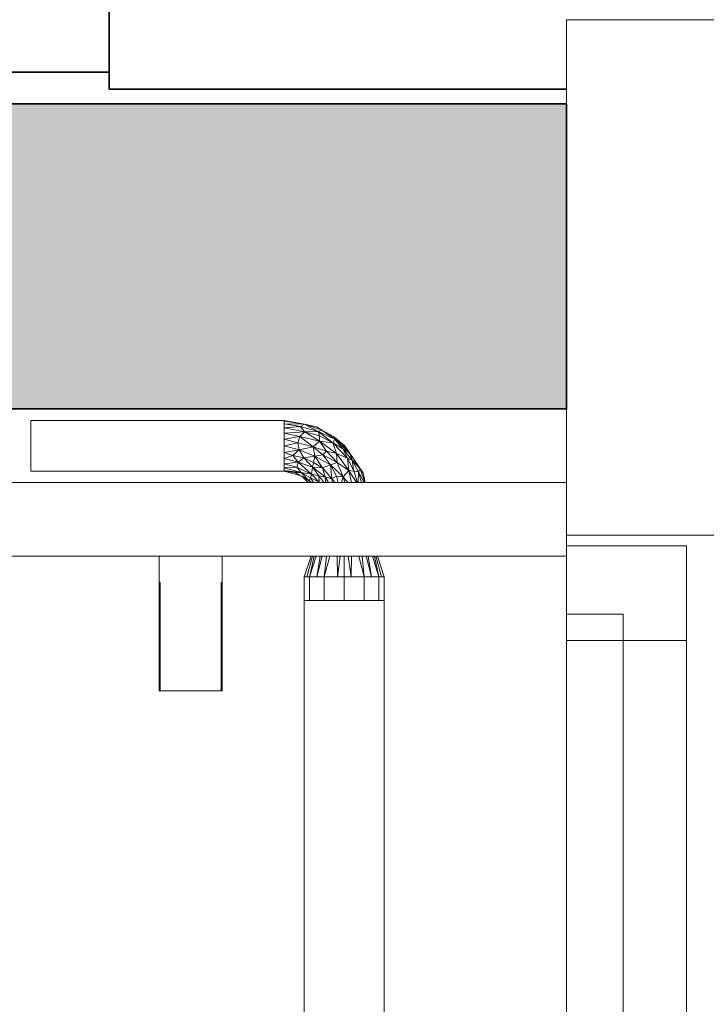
# Model space of a CAD drawing. Header units: millimetres. Extents: x 61846 to 198573, y 13020 to 52988.
# Tile 67 of 150: x 131346 to 131999, y 19364 to 20300. Entities that reach past the tile are written whole.
import ezdxf

# ---------------------------------------------------------------- set-up
doc = ezdxf.new("R2010")
doc.units = ezdxf.units.MM
for name, color, linetype, lineweight in [('A-COLS', 52, 'Continuous', 35), ('A-DOOR', 31, 'Continuous', 18), ('A-FLOR', 192, 'Continuous', 50), ('A-GENM', 13, 'Continuous', 18), ('E-LITE-EQPM', 33, 'Continuous', 18), ('I-WALL', 2, 'Continuous', 25), ('P-PIPE', 3, 'Continuous', 18), ('S-BEAM', 12, 'Continuous', 35)]:
    doc.layers.add(name, color=color, linetype=linetype, lineweight=lineweight)

# ---------------------------------------------------------------- blocks, each defined once
blk = doc.blocks.new('Pipe Types_NLRS_65_PI_UN_Staal - sprinkler_DNL_4335357 - Pipe Types_NLRS_65_PI_UN_Staal - sprinkler_DNL_4335357-455560-GZ lierenkamer 1')
at = {"layer": 'P-PIPE', "color": 7, "lineweight": 9}
for p, q in [((67106.95, 19748), (67106.95, 17310)), ((67106.95, 19748), (67183.05, 19748)), ((67183.05, 17310), (67183.05, 19748))]:
    blk.add_line(p, q, dxfattribs=at)
blk = doc.blocks.new('NLRS_50_PIF_UN_Staal bocht_gen_ISR_NLRS_65_PIF_UN_Staal bocht - sprinkler_DNL_6881625 - NLRS_50_PIF_UN_Staal bocht_gen_ISR_NLRS_65_PIF_UN_Staal bocht - sprinkler_DNL_6881625-484799-GZ lierenkamer 1')
at = {"layer": 'P-PIPE', "color": 7, "lineweight": 9}
for p, q in [((67088, 19918.33), (67088, 19919.15)), ((67088, 19919.15), (67088, 19918.33)), ((67088, 19919.15), (67103.53, 19916.06)), ((67088, 19915.91), (67088, 19918.33)), ((67088, 19918.33), (67107.28, 19915.51)), ((67088, 19912.08), (67088, 19915.91)), ((67088, 19915.91), (67107.28, 19915.51)), ((67088, 19915.91), (67103.08, 19913.38)), ((67107.28, 19915.51), (67103.08, 19913.38)), ((67107.28, 19915.51), (67103.53, 19916.06)), ((67103.53, 19916.06), (67119.06, 19912.97)), ((67103.53, 19916.06), (67107.28, 19915.51)), ((67107.28, 19915.51), (67119.06, 19912.97)), ((67119.06, 19912.97), (67107.28, 19915.51)), ((67123.86, 19909.9), (67107.28, 19915.51)), ((67120.35, 19908.61), (67107.28, 19915.51)), ((67088, 19912.08), (67103.08, 19913.38)), ((67088, 19907.08), (67088, 19912.08)), ((67088, 19912.08), (67107.63, 19908.24)), ((67088, 19907.08), (67107.63, 19908.24)), ((67088, 19907.08), (67102.85, 19903.7)), ((67088, 19901.25), (67088, 19907.07)), ((67107.63, 19908.24), (67102.85, 19903.7)), ((67120.35, 19908.61), (67103.08, 19913.38)), ((67107.63, 19908.24), (67103.08, 19913.38)), ((67120.35, 19908.61), (67107.63, 19908.24)), ((67107.63, 19908.24), (67121.48, 19904.33)), ((67107.63, 19908.24), (67121.63, 19899.26)), ((67123.86, 19909.9), (67119.06, 19912.97)), ((67119.06, 19912.97), (67132.22, 19904.18)), ((67119.06, 19912.97), (67123.86, 19909.9)), ((67123.86, 19909.9), (67120.35, 19908.61)), ((67120.35, 19908.61), (67136.05, 19901.23)), ((67120.35, 19908.61), (67121.48, 19904.33)), ((67120.35, 19908.61), (67134.08, 19897.77)), ((67123.86, 19909.9), (67134.65, 19903.86)), ((67123.86, 19909.9), (67136.05, 19901.23)), ((67088, 19901.25), (67102.85, 19903.7)), ((67088, 19895), (67088, 19901.25)), ((67088, 19901.25), (67100.94, 19897.85)), ((67088, 19895), (67100.94, 19897.85)), ((67102.85, 19903.7), (67100.94, 19897.85)), ((67102.26, 19891.22), (67100.94, 19897.85)), ((67100.94, 19897.85), (67115.55, 19894.09)), ((67121.63, 19899.26), (67102.85, 19903.7)), ((67102.85, 19903.7), (67115.55, 19894.09)), ((67121.63, 19899.26), (67115.55, 19894.09)), ((67121.48, 19904.33), (67121.63, 19899.26)), ((67121.48, 19904.33), (67134.08, 19897.77)), ((67137.62, 19887.62), (67121.63, 19899.26)), ((67121.63, 19899.26), (67134.08, 19897.77)), ((67121.63, 19899.26), (67128.13, 19890.05)), ((67136.05, 19901.23), (67134.08, 19897.77)), ((67137.62, 19887.62), (67134.08, 19897.77)), ((67148.19, 19883.1), (67134.08, 19897.77)), ((67134.08, 19897.77), (67143.58, 19892.25)), ((67134.65, 19903.86), (67145.38, 19895.38)), ((67136.05, 19901.23), (67134.65, 19903.86)), ((67143.44, 19896.49), (67134.65, 19903.86)), ((67136.05, 19901.23), (67149.93, 19888.2)), ((67136.05, 19901.23), (67143.58, 19892.25)), ((67136.05, 19901.23), (67143.44, 19896.49)), ((67145.38, 19895.38), (67137.31, 19901.76)), ((67145.38, 19895.38), (67139.17, 19899.53)), ((67149.93, 19888.2), (67143.44, 19896.49)), ((67154.18, 19882.22), (67143.44, 19896.49)), ((67154.18, 19882.22), (67143.44, 19896.49)), ((67149.93, 19888.2), (67143.44, 19896.49)), ((67143.44, 19896.49), (67145.38, 19895.38)), ((67088, 19888.75), (67088, 19895)), ((67088, 19895), (67102.26, 19891.22)), ((67088, 19888.75), (67102.26, 19891.22)), ((67088, 19882.93), (67088, 19888.75)), ((67088, 19888.75), (67096.05, 19885.77)), ((67096.05, 19885.77), (67102.26, 19891.22)), ((67102.26, 19891.22), (67115.55, 19894.09)), ((67102.26, 19891.22), (67106.67, 19883.72)), ((67102.26, 19891.22), (67117.12, 19885.03)), ((67124.53, 19886.33), (67115.55, 19894.09)), ((67128.13, 19890.05), (67115.55, 19894.09)), ((67117.12, 19885.03), (67115.55, 19894.09)), ((67124.53, 19886.33), (67117.12, 19885.03)), ((67124.53, 19886.33), (67128.13, 19890.05)), ((67138.2, 19879.2), (67124.53, 19886.33)), ((67124.53, 19886.33), (67132.1, 19876.88)), ((67137.62, 19887.62), (67128.13, 19890.05)), ((67138.2, 19879.2), (67128.13, 19890.05)), ((67137.62, 19887.62), (67149.26, 19871.63)), ((67137.62, 19887.62), (67148.19, 19883.1)), ((67137.62, 19887.62), (67138.2, 19879.2)), ((67149.93, 19888.2), (67143.58, 19892.25)), ((67148.19, 19883.1), (67143.58, 19892.25)), ((67143.58, 19892.25), (67152.66, 19881.5)), ((67154.18, 19882.22), (67145.38, 19895.38)), ((67149.93, 19888.2), (67154.18, 19882.22)), ((67154.18, 19882.22), (67149.93, 19888.2)), ((67149.93, 19888.2), (67160.19, 19873.24)), ((67149.93, 19888.2), (67152.66, 19881.5)), ((67088, 19882.93), (67096.05, 19885.77)), ((67088, 19882.93), (67101.05, 19879.3)), ((67088, 19877.92), (67088, 19882.92)), ((67088, 19877.92), (67101.05, 19879.3)), ((67088, 19874.09), (67088, 19877.92)), ((67088, 19877.92), (67099.78, 19874.73)), ((67096.05, 19885.77), (67101.05, 19879.3)), ((67096.05, 19885.77), (67106.67, 19883.72)), ((67101.05, 19879.3), (67099.78, 19874.73)), ((67101.05, 19879.3), (67106.67, 19883.72)), ((67113.9, 19867.99), (67101.05, 19879.3)), ((67101.05, 19879.3), (67114.74, 19874.85)), ((67106.67, 19883.72), (67117.12, 19885.03)), ((67106.67, 19883.72), (67114.74, 19874.85)), ((67106.67, 19883.72), (67115.75, 19879.12)), ((67114.74, 19874.85), (67115.75, 19879.12)), ((67117.12, 19885.03), (67115.75, 19879.12)), ((67115.75, 19879.12), (67124.18, 19874.18)), ((67132.1, 19876.88), (67117.12, 19885.03)), ((67117.12, 19885.03), (67124.18, 19874.18)), ((67132.1, 19876.88), (67124.18, 19874.18)), ((67138.2, 19879.2), (67132.1, 19876.88)), ((67144.09, 19865.54), (67132.1, 19876.88)), ((67132.1, 19876.88), (67133.25, 19863.75)), ((67132.1, 19876.88), (67137.77, 19866.25)), ((67149.26, 19871.63), (67138.2, 19879.2)), ((67144.09, 19865.54), (67138.2, 19879.2)), ((67149.26, 19871.63), (67148.19, 19883.1)), ((67148.19, 19883.1), (67154.27, 19870.96)), ((67148.19, 19883.1), (67152.66, 19881.5)), ((67158.61, 19870.35), (67152.66, 19881.5)), ((67160.19, 19873.24), (67152.66, 19881.5)), ((67154.27, 19870.96), (67152.66, 19881.5)), ((67160.19, 19873.24), (67154.18, 19882.22)), ((67154.18, 19882.22), (67162.97, 19869.05)), ((67154.18, 19882.22), (67160.19, 19873.24)), ((67088, 19874.08), (67099.78, 19874.73)), ((67088, 19871.67), (67088, 19874.08)), ((67088, 19874.08), (67104.02, 19869.52)), ((67088, 19871.67), (67088, 19870.85)), ((67088, 19870.85), (67088, 19871.67)), ((67088, 19871.67), (67104.02, 19869.52)), ((67088, 19871.67), (67097.81, 19869.71)), ((67088, 19870.85), (67102.71, 19866.91)), ((67088, 19870.85), (67097.81, 19869.71)), ((67111.74, 19861.74), (67097.81, 19869.71)), ((67103.23, 19867.04), (67097.81, 19869.71)), ((67104.02, 19869.52), (67097.81, 19869.71)), ((67104.02, 19869.52), (67099.78, 19874.73)), ((67113.9, 19867.99), (67099.78, 19874.73)), ((67104.02, 19869.52), (67111.74, 19861.74)), ((67104.02, 19869.52), (67113.9, 19867.99)), ((67104.02, 19869.52), (67113.02, 19864.47)), ((67113.9, 19867.99), (67113.02, 19864.47)), ((67113.9, 19867.99), (67114.74, 19874.85)), ((67121.13, 19860.42), (67113.9, 19867.99)), ((67113.9, 19867.99), (67120.8, 19866.56)), ((67114.74, 19874.85), (67126.94, 19865.47)), ((67114.74, 19874.85), (67120.8, 19866.56)), ((67114.74, 19874.85), (67124.18, 19874.18)), ((67133.25, 19863.75), (67124.18, 19874.18)), ((67126.94, 19865.47), (67124.18, 19874.18)), ((67149.26, 19871.63), (67144.09, 19865.54)), ((67156.71, 19860.02), (67149.26, 19871.63)), ((67149.26, 19871.63), (67152.01, 19860.02)), ((67149.26, 19871.63), (67154.27, 19870.96)), ((67158.61, 19870.35), (67154.27, 19870.96)), ((67157.53, 19860.02), (67154.27, 19870.96)), ((67158.61, 19870.35), (67158.31, 19860.02)), ((67158.61, 19870.35), (67160.19, 19873.24)), ((67161.47, 19860.02), (67158.61, 19870.35)), ((67158.61, 19870.35), (67164.07, 19860.02)), ((67160.19, 19873.24), (67162.97, 19869.05)), ((67162.97, 19869.05), (67160.19, 19873.24)), ((67160.19, 19873.24), (67164.6, 19860.02)), ((67164.77, 19860.02), (67162.97, 19869.05)), ((67164.92, 19860.02), (67162.97, 19869.05)), ((67162.97, 19869.05), (67164.92, 19860.02)), ((67111.74, 19861.74), (67104.42, 19866.45)), ((67104.42, 19866.45), (67110.85, 19860.02)), ((67111.74, 19861.74), (67113.02, 19864.47)), ((67112.85, 19860.02), (67111.74, 19861.74)), ((67112.73, 19860.02), (67111.74, 19861.74)), ((67113.73, 19860.02), (67111.74, 19861.74)), ((67112.88, 19860.02), (67111.74, 19861.74)), ((67111.74, 19861.74), (67112.85, 19860.02)), ((67115.91, 19860.02), (67113.02, 19864.47)), ((67121.13, 19860.42), (67113.02, 19864.47)), ((67121.13, 19860.42), (67120.8, 19866.56)), ((67126.94, 19865.47), (67120.8, 19866.56)), ((67120.8, 19866.56), (67125.47, 19860.02)), ((67130.01, 19860.02), (67126.94, 19865.47)), ((67133.25, 19863.75), (67126.94, 19865.47)), ((67126.94, 19865.47), (67127.18, 19860.02)), ((67133.25, 19863.75), (67137.77, 19866.25)), ((67136.33, 19860.02), (67133.25, 19863.75)), ((67133.8, 19860.02), (67133.25, 19863.75)), ((67144.09, 19865.54), (67137.77, 19866.25)), ((67139.37, 19860.02), (67137.77, 19866.25)), ((67144.09, 19865.54), (67142.39, 19860.02)), ((67148.27, 19860.02), (67144.09, 19865.54)), ((67144.09, 19865.54), (67145.51, 19860.02))]:
    blk.add_line(p, q, dxfattribs=at)
blk = doc.blocks.new('NLRS_50_PIF_UN_Staal bocht_gen_ISR_NLRS_65_PIF_UN_Staal bocht - sprinkler_DNL_6881625 - NLRS_50_PIF_UN_Staal bocht_gen_ISR_NLRS_65_PIF_UN_Staal bocht - sprinkler_DNL_6881625-484803-GZ lierenkamer 1')
blk.add_blockref('NLRS_50_PIF_UN_Staal bocht_gen_ISR_NLRS_65_PIF_UN_Staal bocht - sprinkler_DNL_6881625 - NLRS_50_PIF_UN_Staal bocht_gen_ISR_NLRS_65_PIF_UN_Staal bocht - sprinkler_DNL_6881625-484799-GZ lierenkamer 1', (0, 0))
blk = doc.blocks.new('NLRS_50_PIF_UN_Staal verloop_gen_ISR_NLRS_65_PIF_UN_Staal verloop - sprinkler_DNL_6881627 - NLRS_50_PIF_UN_Staal verloop_gen_ISR_NLRS_65_PIF_UN_Staal verloop - sprinkler_DNL_6881627-484807-GZ lierenkamer 1')
at = {"layer": 'P-PIPE', "color": 7, "lineweight": 9}
for p, q in [((67106.95, 19770.5), (67113.49, 19790.02)), ((67113.49, 19790.02), (67106.95, 19770.5)), ((67109.5, 19770.5), (67114.93, 19790.02)), ((67114.93, 19790.02), (67109.5, 19770.5)), ((67116.38, 19790.02), (67112.05, 19770.5)), ((67112.05, 19770.5), (67118.28, 19790.02)), ((67112.05, 19770.5), (67116.38, 19790.02)), ((67118.28, 19790.02), (67112.05, 19770.5)), ((67122.22, 19790.02), (67119.01, 19770.5)), ((67119.01, 19770.5), (67124.13, 19790.02)), ((67124.13, 19790.02), (67119.01, 19770.5)), ((67119.01, 19770.5), (67122.22, 19790.02)), ((67131.15, 19790.02), (67125.97, 19770.5)), ((67125.97, 19770.5), (67131.15, 19790.02)), ((67128.07, 19790.02), (67125.97, 19770.5)), ((67125.97, 19770.5), (67128.07, 19790.02)), ((67138.45, 19770.5), (67138.21, 19790.02)), ((67138.21, 19790.02), (67138.45, 19770.5)), ((67138.45, 19770.5), (67141.29, 19790.02)), ((67141.29, 19790.02), (67138.45, 19770.5)), ((67145, 19790.02), (67145, 19770.5)), ((67145, 19770.5), (67145, 19790.02)), ((67148.71, 19790.02), (67151.55, 19770.5)), ((67151.55, 19770.5), (67148.71, 19790.02)), ((67151.55, 19770.5), (67151.79, 19790.02)), ((67151.79, 19790.02), (67151.55, 19770.5)), ((67164.02, 19770.5), (67158.85, 19790.02)), ((67158.85, 19790.02), (67164.02, 19770.5)), ((67161.93, 19790.02), (67164.02, 19770.5)), ((67164.02, 19770.5), (67161.93, 19790.02)), ((67165.87, 19790.02), (67170.99, 19770.5)), ((67170.99, 19770.5), (67165.87, 19790.02)), ((67167.78, 19790.02), (67170.99, 19770.5)), ((67170.99, 19770.5), (67167.78, 19790.02)), ((67171.72, 19790.02), (67177.95, 19770.5)), ((67177.95, 19770.5), (67171.72, 19790.02)), ((67177.95, 19770.5), (67173.62, 19790.02)), ((67173.62, 19790.02), (67177.95, 19770.5)), ((67175.07, 19790.02), (67180.5, 19770.5)), ((67180.5, 19770.5), (67175.07, 19790.02)), ((67176.51, 19790.02), (67183.05, 19770.5)), ((67183.05, 19770.5), (67176.51, 19790.02)), ((67106.95, 19770.5), (67109.5, 19770.5)), ((67106.95, 19748), (67106.95, 19770.5)), ((67109.5, 19770.5), (67106.95, 19770.5)), ((67106.95, 19770.5), (67106.95, 19748)), ((67109.5, 19770.5), (67112.05, 19770.5)), ((67112.05, 19770.5), (67109.5, 19770.5)), ((67112.05, 19770.5), (67119.01, 19770.5)), ((67119.01, 19770.5), (67112.05, 19770.5)), ((67112.05, 19770.5), (67112.05, 19748)), ((67112.05, 19748), (67112.05, 19770.5)), ((67119.01, 19770.5), (67125.97, 19770.5)), ((67125.97, 19770.5), (67119.01, 19770.5)), ((67125.97, 19770.5), (67131.89, 19770.5)), ((67131.89, 19770.5), (67125.97, 19770.5)), ((67125.97, 19770.5), (67125.97, 19748)), ((67125.97, 19748), (67125.97, 19770.5)), ((67131.89, 19770.5), (67135.49, 19770.5)), ((67135.49, 19770.5), (67131.89, 19770.5)), ((67135.49, 19770.5), (67138.45, 19770.5)), ((67138.45, 19770.5), (67135.49, 19770.5)), ((67138.45, 19770.5), (67145, 19770.5)), ((67145, 19770.5), (67138.45, 19770.5)), ((67145, 19770.5), (67151.55, 19770.5)), ((67145, 19770.5), (67145, 19748)), ((67151.55, 19770.5), (67145, 19770.5)), ((67145, 19748), (67145, 19770.5)), ((67151.55, 19770.5), (67154.51, 19770.5)), ((67154.51, 19770.5), (67151.55, 19770.5)), ((67154.51, 19770.5), (67158.11, 19770.5)), ((67158.11, 19770.5), (67154.51, 19770.5)), ((67158.11, 19770.5), (67164.02, 19770.5)), ((67164.02, 19770.5), (67158.11, 19770.5)), ((67164.02, 19770.5), (67170.99, 19770.5)), ((67170.99, 19770.5), (67164.02, 19770.5)), ((67164.02, 19770.5), (67164.02, 19748)), ((67164.02, 19748), (67164.02, 19770.5)), ((67170.99, 19770.5), (67177.95, 19770.5)), ((67177.95, 19770.5), (67170.99, 19770.5)), ((67177.95, 19770.5), (67180.5, 19770.5)), ((67180.5, 19770.5), (67177.95, 19770.5)), ((67177.95, 19770.5), (67177.95, 19748)), ((67177.95, 19748), (67177.95, 19770.5)), ((67180.5, 19770.5), (67183.05, 19770.5)), ((67183.05, 19770.5), (67180.5, 19770.5)), ((67183.05, 19748), (67183.05, 19770.5)), ((67183.05, 19770.5), (67183.05, 19748))]:
    blk.add_line(p, q, dxfattribs=at)
blk = doc.blocks.new('NLRS_50_PIF_UN_Staal verloop_gen_ISR_NLRS_65_PIF_UN_Staal verloop - sprinkler_DNL_6881627 - NLRS_50_PIF_UN_Staal verloop_gen_ISR_NLRS_65_PIF_UN_Staal verloop - sprinkler_DNL_6881627-484811-GZ lierenkamer 1')
blk.add_blockref('NLRS_50_PIF_UN_Staal verloop_gen_ISR_NLRS_65_PIF_UN_Staal verloop - sprinkler_DNL_6881627 - NLRS_50_PIF_UN_Staal verloop_gen_ISR_NLRS_65_PIF_UN_Staal verloop - sprinkler_DNL_6881627-484807-GZ lierenkamer 1', (0, 0))
blk = doc.blocks.new('Pipe Types_NLRS_65_PI_UN_Staal - sprinkler_DNL_4331163 - Pipe Types_NLRS_65_PI_UN_Staal - sprinkler_DNL_4331163-550509-GZ lierenkamer 1')
at = {"layer": 'P-PIPE', "color": 7, "lineweight": 9}
for p, q in [((67088, 19919.15), (66847, 19919.15)), ((66847, 19895), (66847, 19919.15)), ((67088, 19919.15), (67088, 19915.91)), ((67088, 19915.91), (67088, 19912.08)), ((67088, 19912.08), (67088, 19907.08)), ((67088, 19907.07), (67088, 19901.25)), ((67088, 19901.25), (67088, 19895)), ((66847, 19870.85), (66847, 19895)), ((67088, 19895), (67088, 19888.75)), ((67088, 19888.75), (67088, 19877.92)), ((67088, 19877.92), (67088, 19874.09)), ((66847, 19870.85), (67088, 19870.85)), ((67088, 19874.08), (67088, 19870.85))]:
    blk.add_line(p, q, dxfattribs=at)
blk = doc.blocks.new('NLRS_63_LF_LB_vluchtroute_aanduiding_gen_ISR_NLRS_63_LF_LB_vluchtroute_rechts_links_DNL_7138802 - NLRS_63_LF_LB_vluchtroute_aanduiding_gen_ISR_NLRS_63_LF_LB_vluchtroute_rechts_links_DNL_7138802-600885-GZ lierenkamer 1')
at = {"layer": 'E-LITE-EQPM', "color": 7, "lineweight": 9}
for p, q in [((67028.97, 19790.02), (66968.97, 19790.02)), ((66968.97, 19790.02), (66968.97, 19765.02)), ((67028.97, 19765.02), (67028.97, 19790.02)), ((66968.97, 19765.02), (66969.97, 19765.02)), ((66968.97, 19662.18), (66968.97, 19765.02)), ((66969.97, 19765.02), (66968.97, 19765.02)), ((66969.97, 19765.02), (66969.97, 19662.18)), ((66969.97, 19765.02), (66969.97, 19662.18)), ((67027.97, 19662.18), (67027.97, 19765.02)), ((67027.97, 19765.02), (67028.97, 19765.02)), ((67027.97, 19662.18), (67027.97, 19765.02)), ((67028.97, 19765.02), (67027.97, 19765.02)), ((67028.97, 19765.02), (67028.97, 19662.18)), ((66969.97, 19662.18), (66968.97, 19662.18)), ((66969.97, 19662.18), (67027.97, 19662.18)), ((67028.97, 19662.18), (67027.97, 19662.18))]:
    blk.add_line(p, q, dxfattribs=at)
blk = doc.blocks.new('TadP_A_INS_INSTALLATIES_rvt-3-GZ lierenkamer 1')
at = {"layer": 'E-LITE-EQPM', "lineweight": 9}
blk.add_blockref('NLRS_63_LF_LB_vluchtroute_aanduiding_gen_ISR_NLRS_63_LF_LB_vluchtroute_rechts_links_DNL_7138802 - NLRS_63_LF_LB_vluchtroute_aanduiding_gen_ISR_NLRS_63_LF_LB_vluchtroute_rechts_links_DNL_7138802-600885-GZ lierenkamer 1', (0, 0), dxfattribs=at)
at = {"layer": 'P-PIPE', "lineweight": 9}
for name in ['Pipe Types_NLRS_65_PI_UN_Staal - sprinkler_DNL_4331163 - Pipe Types_NLRS_65_PI_UN_Staal - sprinkler_DNL_4331163-550509-GZ lierenkamer 1', 'NLRS_50_PIF_UN_Staal bocht_gen_ISR_NLRS_65_PIF_UN_Staal bocht - sprinkler_DNL_6881625 - NLRS_50_PIF_UN_Staal bocht_gen_ISR_NLRS_65_PIF_UN_Staal bocht - sprinkler_DNL_6881625-484803-GZ lierenkamer 1', 'NLRS_50_PIF_UN_Staal verloop_gen_ISR_NLRS_65_PIF_UN_Staal verloop - sprinkler_DNL_6881627 - NLRS_50_PIF_UN_Staal verloop_gen_ISR_NLRS_65_PIF_UN_Staal verloop - sprinkler_DNL_6881627-484811-GZ lierenkamer 1', 'Pipe Types_NLRS_65_PI_UN_Staal - sprinkler_DNL_4335357 - Pipe Types_NLRS_65_PI_UN_Staal - sprinkler_DNL_4335357-455560-GZ lierenkamer 1']:
    blk.add_blockref(name, (0, 0), dxfattribs=at)
blk = doc.blocks.new('28_PBT_SF_toneeltoren_dakboog_28_PBT_SF_toneeltoren_dakboog as R_2584242 - 28_PBT_SF_toneeltoren_dakboog_28_PBT_SF_toneeltoren_dakboog as R_2584242-313469-GZ lierenkamer 1')
at = {"layer": 'S-BEAM', "color": 250, "lineweight": 25}
for p, q in [((66921.53, 20250), (66432.24, 20250)), ((66432.24, 20250), (66921.53, 20250))]:
    blk.add_line(p, q, dxfattribs=at)
blk = doc.blocks.new('28_PBT_SF_toneeltoren_dakboog_28_PBT_SF_toneeltoren_dakboog as R_2584242 - 28_PBT_SF_toneeltoren_dakboog_28_PBT_SF_toneeltoren_dakboog as R_2584242-313473-GZ lierenkamer 1')
blk.add_blockref('28_PBT_SF_toneeltoren_dakboog_28_PBT_SF_toneeltoren_dakboog as R_2584242 - 28_PBT_SF_toneeltoren_dakboog_28_PBT_SF_toneeltoren_dakboog as R_2584242-313469-GZ lierenkamer 1', (0, 0))
blk = doc.blocks.new('Floor_28_PBT_FL_beton t_p_g__d_290_C30_37_2959973 - Floor_28_PBT_FL_beton t_p_g__d_290_C30_37_2959973-313640-GZ lierenkamer 1')
at = {"layer": 'A-FLOR', "lineweight": 35}
blk.add_hatch(color=215, dxfattribs=at).paths.add_polyline_path([(66432.24, 19930), (67356.26, 19930), (67356.26, 20220), (66432.24, 20220), (66432.24, 19937.71)])
at = {"layer": 'A-FLOR', "color": 90, "lineweight": 35}
for p, q in [((67356.26, 20220), (66432.24, 20220)), ((67356.26, 19930), (67356.26, 20220)), ((66432.24, 19930), (67356.26, 19930))]:
    blk.add_line(p, q, dxfattribs=at)
blk = doc.blocks.new('28_PBT_SC_staal_H-profiel_gekromd_dak toneeltoren_S355_HE200B_betondak_as 20_3526686 - 28_PBT_SC_staal_H-profiel_gekromd_dak toneeltoren_S355_HE200B_betondak_as 20_3526686-313694-GZ lierenkamer 1')
at = {"layer": 'A-COLS', "color": 250, "lineweight": 25}
for p, q in [((66921.53, 23055.87), (66921.53, 20233.87)), ((66921.53, 20233.87), (66921.53, 23055.87)), ((67356.26, 20233.87), (66921.53, 20233.87)), ((66921.53, 20233.87), (67356.26, 20233.87)), ((67243.82, 20234.16), (67243.82, 20234))]:
    blk.add_line(p, q, dxfattribs=at)
blk = doc.blocks.new('28_PBT_SC_staal_H-profiel_gekromd_dak toneeltoren_S355_HE200B_betondak_as 20_3526686 - 28_PBT_SC_staal_H-profiel_gekromd_dak toneeltoren_S355_HE200B_betondak_as 20_3526686-313698-GZ lierenkamer 1')
blk.add_blockref('28_PBT_SC_staal_H-profiel_gekromd_dak toneeltoren_S355_HE200B_betondak_as 20_3526686 - 28_PBT_SC_staal_H-profiel_gekromd_dak toneeltoren_S355_HE200B_betondak_as 20_3526686-313694-GZ lierenkamer 1', (0, 0))
blk = doc.blocks.new('TadP_A_CON_CONSTRUCTIE_rvt-3-GZ lierenkamer 1')
at = {"layer": 'I-WALL', "color": 10, "lineweight": 18}
for p, q in [((67706.26, 20300), (67356.26, 20300)), ((67356.26, 20300), (67356.26, 19810)), ((67356.26, 19810), (67706.26, 19810))]:
    blk.add_line(p, q, dxfattribs=at)
at = {"layer": 'A-COLS', "color": 10, "lineweight": 18}
blk.add_blockref('28_PBT_SC_staal_H-profiel_gekromd_dak toneeltoren_S355_HE200B_betondak_as 20_3526686 - 28_PBT_SC_staal_H-profiel_gekromd_dak toneeltoren_S355_HE200B_betondak_as 20_3526686-313698-GZ lierenkamer 1', (0, 0), dxfattribs=at)
at = {"layer": 'A-FLOR', "color": 10, "lineweight": 18}
blk.add_blockref('Floor_28_PBT_FL_beton t_p_g__d_290_C30_37_2959973 - Floor_28_PBT_FL_beton t_p_g__d_290_C30_37_2959973-313640-GZ lierenkamer 1', (0, 0), dxfattribs=at)
at = {"layer": 'S-BEAM', "color": 10, "lineweight": 18}
blk.add_blockref('28_PBT_SF_toneeltoren_dakboog_28_PBT_SF_toneeltoren_dakboog as R_2584242 - 28_PBT_SF_toneeltoren_dakboog_28_PBT_SF_toneeltoren_dakboog as R_2584242-313473-GZ lierenkamer 1', (0, 0), dxfattribs=at)
blk = doc.blocks.new('32_NOAHH_Deur_4_002 - 32_NOAHH_Deur_4_002-147982-GZ lierenkamer 1')
at = {"layer": 'A-DOOR', "color": 7, "lineweight": 9}
for p, q in [((67356.256101, 19735), (67356.256101, 19800)), ((67470.256101, 19800), (67356.256101, 19800)), ((67470.256101, 19800), (67356.256101, 19800)), ((67356.256101, 19800), (67470.256101, 19800)), ((67470.256101, 19800), (67470.256101, 19710)), ((67470.256101, 19710), (67470.256101, 19800)), ((67470.256101, 19710), (67470.256101, 19800)), ((67356.256101, 19735), (67356.256101, 19790.018011)), ((67356.256101, 19735), (67356.256101, 19790.018011)), ((67356.256101, 19735), (67356.256101, 19710)), ((67356.256101, 19735), (67410.256101, 19735)), ((67356.256101, 19735), (67410.256101, 19735)), ((67410.256101, 19735), (67356.256101, 19735)), ((67356.256101, 19735), (67356.256101, 19710)), ((67356.256101, 19735), (67356.256101, 17390)), ((67356.256101, 19735), (67356.256101, 17390)), ((67356.256101, 17390), (67356.256101, 19735)), ((67356.256101, 19735), (67410.256101, 19735)), ((67410.256101, 19735), (67356.256101, 19735)), ((67410.256101, 19735), (67356.256101, 19735)), ((67410.256101, 19710), (67410.256101, 19735)), ((67410.256101, 19735), (67410.256101, 19710)), ((67410.256101, 19735), (67410.256101, 19710)), ((67410.256101, 19735), (67410.256101, 19710)), ((67410.256101, 19710), (67410.256101, 19735)), ((67410.256101, 17390), (67410.256101, 19735)), ((67356.256101, 19710), (67410.256101, 19710)), ((67356.256101, 19710), (67356.256101, 17390)), ((67410.256101, 19710), (67356.256101, 19710)), ((67356.256101, 17390), (67356.256101, 19710)), ((67410.256101, 19710), (67356.256101, 19710)), ((67356.256101, 19710), (67410.256101, 19710)), ((67470.256101, 19710), (67410.256101, 19710)), ((67410.256101, 19710), (67410.256101, 17390)), ((67410.256101, 19710), (67470.256101, 19710)), ((67410.256101, 17390), (67410.256101, 19710)), ((67470.256101, 19710), (67410.256101, 19710)), ((67410.256101, 19710), (67470.256101, 19710)), ((67410.256101, 19710), (67470.256101, 19710)), ((67470.256101, 17390), (67470.256101, 19710)), ((67470.256101, 19710), (67470.256101, 17390))]:
    blk.add_line(p, q, dxfattribs=at)
blk = doc.blocks.new('32_NOAHH_Deur_4_002 - 32_NOAHH_Deur_4_002-147986-GZ lierenkamer 1')
blk.add_blockref('32_NOAHH_Deur_4_002 - 32_NOAHH_Deur_4_002-147982-GZ lierenkamer 1', (0, 0))
blk = doc.blocks.new('45_NOAHH_Plafondafwerking_Plafondafwerking-x 2616181 - 45_NOAHH_Plafondafwerking_Plafondafwerking-x 2616181-151195-GZ lierenkamer 1')
at = {"layer": 'A-GENM', "color": 7, "lineweight": 9}
for p, q in [((67356.26, 19860.02), (66432.24, 19860.02)), ((67356.26, 19790.02), (67356.26, 19860.02)), ((66432.24, 19790.02), (66968.97, 19790.02)), ((67028.97, 19790.02), (67356.26, 19790.02))]:
    blk.add_line(p, q, dxfattribs=at)
blk = doc.blocks.new('TadP_A_BWK_BOUWKUNDE_rvt-3-GZ lierenkamer 1')
at = {"layer": 'A-DOOR', "color": 250, "lineweight": 25}
blk.add_blockref('32_NOAHH_Deur_4_002 - 32_NOAHH_Deur_4_002-147986-GZ lierenkamer 1', (0, 0), dxfattribs=at)
at = {"layer": 'A-GENM', "color": 250, "lineweight": 25}
blk.add_blockref('45_NOAHH_Plafondafwerking_Plafondafwerking-x 2616181 - 45_NOAHH_Plafondafwerking_Plafondafwerking-x 2616181-151195-GZ lierenkamer 1', (0, 0), dxfattribs=at)

msp = doc.modelspace()

# ---------------------------------------------------------------- block references
at = {"color": 210, "lineweight": 5}
for name in ['TadP_A_BWK_BOUWKUNDE_rvt-3-GZ lierenkamer 1', 'TadP_A_CON_CONSTRUCTIE_rvt-3-GZ lierenkamer 1', 'TadP_A_INS_INSTALLATIES_rvt-3-GZ lierenkamer 1']:
    msp.add_blockref(name, (64510, 0), dxfattribs=at)

doc.saveas('drawing.dxf')
